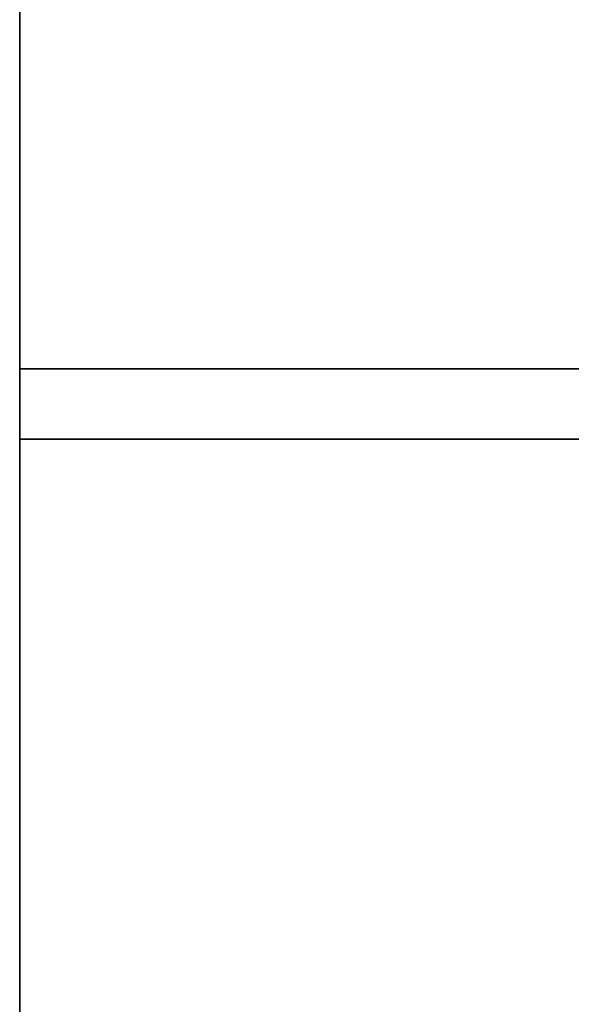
# Model space of a CAD drawing. Extents: x 248.8 to 273, y 2872.5 to 2876.7.
# Tile 48 of 256: x 248.7593 to 248.834, y 2876.4451 to 2876.5783. Entities that reach past the tile are written whole.
import ezdxf

# ---------------------------------------------------------------- set-up
doc = ezdxf.new("R2010")
doc.units = 0
doc.header["$LTSCALE"] = 150
doc.header["$MEASUREMENT"] = 0
doc.layers.add('3DFACE_SHAPE', color=7, linetype='CONTINUOUS')

msp = doc.modelspace()

# ---------------------------------------------------------------- linework, layer by layer
at = {"layer": '3DFACE_SHAPE', "color": 13}
for points, invisible_edges in [([(248.85619, 2872.52152, -0.1905), (248.85619, 2876.72152, -0.1905), (248.75934, 2872.52152, -0.1905)], 2), ([(248.85619, 2876.72152, -0.1905), (248.75934, 2876.72152, -0.1905), (248.75934, 2872.52152, -0.1905)], 12), ([(248.85619, 2876.68467, -0.0095), (248.85619, 2876.55837, -0.0095), (248.75934, 2876.72152, -0.0095)], 14), ([(248.75934, 2876.72152, -0.0095), (248.85619, 2876.55837, -0.0095), (248.85619, 2874.68467, -0.0095)], 13), ([(248.85619, 2874.68467, -0.0095), (248.85619, 2874.55837, -0.0095), (248.75934, 2876.72152, -0.0095)], 14), ([(248.85619, 2874.55837, -0.0095), (248.85619, 2872.68467, -0.0095), (248.75934, 2876.72152, -0.0095)], 14), ([(248.75934, 2876.72152, -0.0095), (248.85619, 2872.68467, -0.0095), (248.85619, 2872.55837, -0.0095)], 13), ([(248.75934, 2872.52152, -0.0095), (248.75934, 2876.72152, -0.0095), (248.85619, 2872.55837, -0.0095)], 14), ([(248.75934, 2872.52152), (248.75934, 2876.72152), (248.75934, 2872.52152, -0.0095)], 2), ([(248.75934, 2876.72152), (248.75934, 2876.72152, -0.0095), (248.75934, 2872.52152, -0.0095)], 12), ([(248.95934, 2872.52152), (248.95934, 2876.72152), (248.75934, 2872.52152)], 2), ([(248.95934, 2876.72152), (248.75934, 2876.72152), (248.75934, 2872.52152)], 12), ([(248.75934, 2872.52152, -0.2), (248.75934, 2876.72152, -0.2), (248.95934, 2872.52152, -0.2)], 2), ([(248.75934, 2876.72152, -0.2), (248.95934, 2876.72152, -0.2), (248.95934, 2872.52152, -0.2)], 12), ([(248.75934, 2872.52152, -0.1905), (248.75934, 2876.72152, -0.1905), (248.75934, 2872.52152, -0.2)], 2), ([(248.75934, 2876.72152, -0.1905), (248.75934, 2876.72152, -0.2), (248.75934, 2872.52152, -0.2)], 12), ([(248.75934, 2876.53102, -2.5), (248.85619, 2876.53102, -2.5), (248.75934, 2876.52152, -2.5)], 2), ([(248.85619, 2876.53102, -2.5), (248.86249, 2876.53102, -2.5), (248.75934, 2876.52152, -2.5)], 15), ([(248.75934, 2876.52152, -2.5), (248.86249, 2876.53102, -2.5), (248.95934, 2876.52152, -2.5)], 3), ([(248.95934, 2876.52152, -0.2), (248.85619, 2876.53102, -0.2), (248.75934, 2876.52152, -0.2)], 3), ([(248.85619, 2876.53102, -0.2), (248.75934, 2876.53102, -0.2), (248.75934, 2876.52152, -0.2)], 12), ([(248.75934, 2876.53102, -2.5), (248.75934, 2876.53102, -0.2), (248.85619, 2876.53102, -2.5)], 2), ([(248.75934, 2876.53102, -0.2), (248.85619, 2876.53102, -0.2), (248.85619, 2876.53102, -2.5)], 12), ([(248.75934, 2876.52152, -2.5), (248.75934, 2876.52152, -0.2), (248.75934, 2876.53102, -2.5)], 2), ([(248.75934, 2876.52152, -0.2), (248.75934, 2876.53102, -0.2), (248.75934, 2876.53102, -2.5)], 12), ([(248.95934, 2876.52152, -2.5), (248.95934, 2876.52152, -0.2), (248.75934, 2876.52152, -2.5)], 2), ([(248.95934, 2876.52152, -0.2), (248.75934, 2876.52152, -0.2), (248.75934, 2876.52152, -2.5)], 12)]:
    msp.add_3dface(points, dxfattribs=dict(at, invisible_edges=invisible_edges))

doc.saveas('drawing.dxf')
